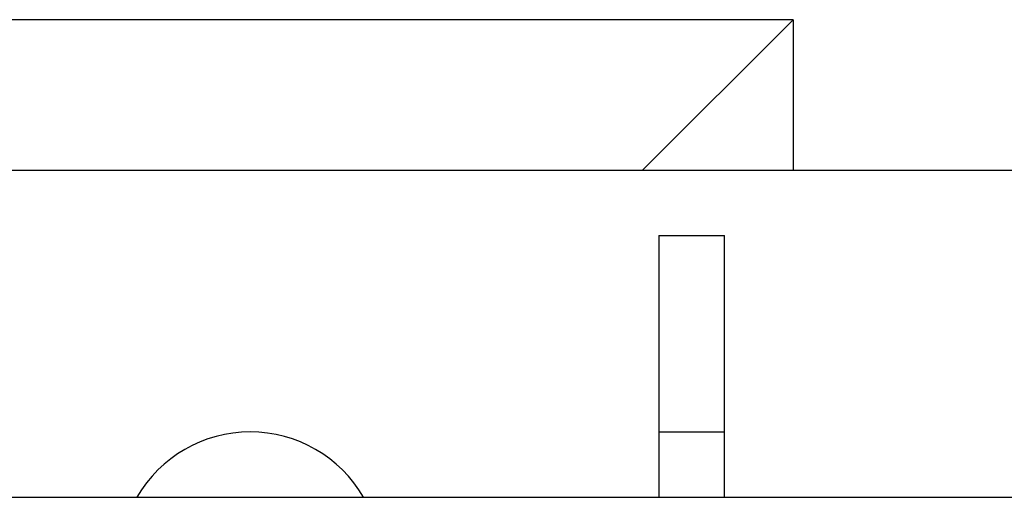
# Model space of a CAD drawing. Header units: inches. Extents: x 0 to 29700, y -16 to 21000.
# Tile 62 of 256: x 9592 to 9893, y 10495 to 10641. Entities that reach past the tile are written whole.
import ezdxf

# ---------------------------------------------------------------- set-up
doc = ezdxf.new("R2010")
doc.units = ezdxf.units.IN
doc.layers.add('254', color=7, linetype='Continuous', true_color=0xffffff)

msp = doc.modelspace()

# ---------------------------------------------------------------- linework, layer by layer
at = {"layer": '254', "color": 2, "linetype": 'Continuous', "lineweight": 25}
for p, q in [((9828.251, 10640.562), (9496.251, 10640.562)), ((9782.251, 10594.562), (9828.251, 10640.562)), ((9828.251, 10640.562), (9828.251, 10594.559)), ((9227.174, 10594.562), (10786.251, 10594.562)), ((9787.251, 10574.562), (9787.251, 10514.562)), ((9787.251, 10574.562), (9807.251, 10574.562)), ((9807.251, 10514.562), (9807.251, 10574.562)), ((9787.251, 10514.562), (9787.251, 10494.559)), ((9787.251, 10514.562), (9807.251, 10514.562)), ((9807.251, 10494.559), (9807.251, 10514.562)), ((7471.321, 10494.562), (10846.251, 10494.562))]:
    msp.add_line(p, q, dxfattribs=at)
msp.add_arc((9662.251, 10474.562), 40, 30.00375, 150.00188, dxfattribs=at)

doc.saveas('drawing.dxf')
